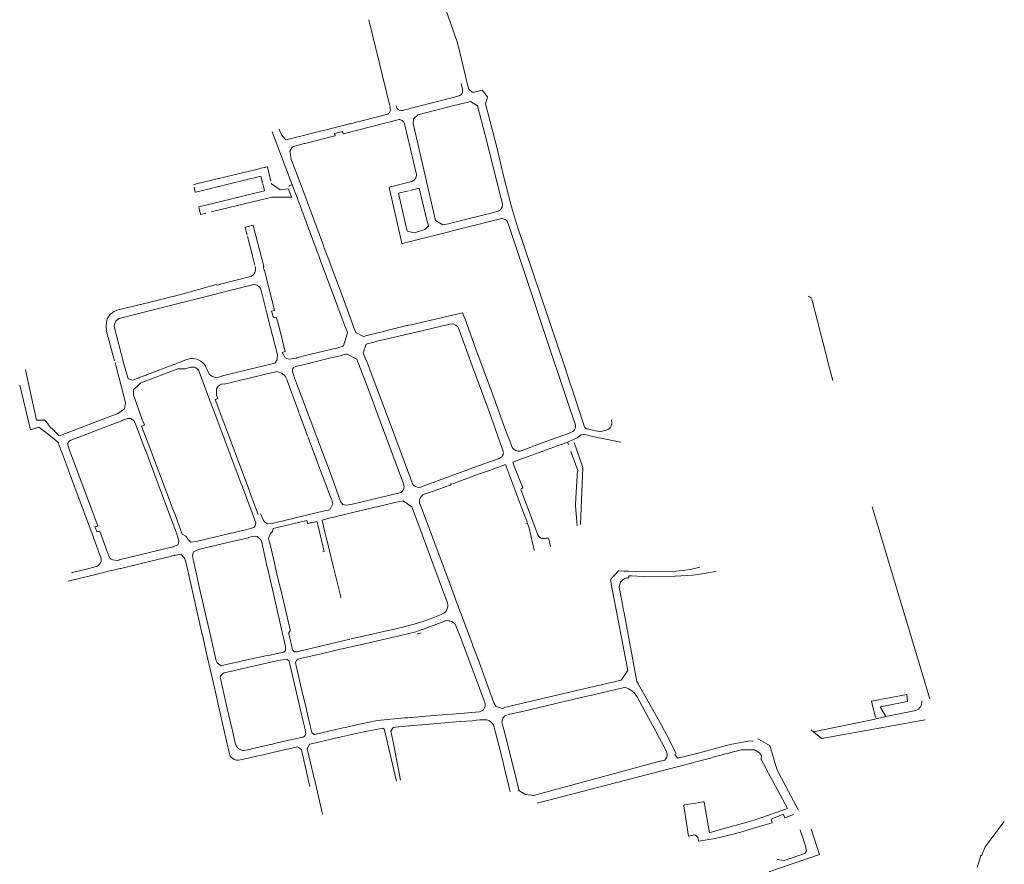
# Model space of a CAD drawing. Extents: x 97501 to 109728, y 463571 to 471596.
# Tile 5 of 25: x 103243 to 103952, y 464517 to 465125. Entities that reach past the tile are written whole.
import ezdxf

# ---------------------------------------------------------------- set-up
doc = ezdxf.new("R2010")
doc.units = 0
doc.layers.add('107 Goten', color=9, linetype='Continuous', lineweight=20, true_color=0xc0c0c0)

msp = doc.modelspace()

# ---------------------------------------------------------------- linework, layer by layer
at = {"layer": '107 Goten'}
for points in [[(103557.76, 465109.18), (103534.82, 465175.02)], [(103494.12, 465125.13), (103508.97, 465064.14)], [(103565.38, 465078.41), (103558.98, 465104.75), (103558.98, 465104.75), (103557.78, 465109.1), (103557.78, 465109.11), (103557.76, 465109.18)], [(103560.72, 465079.19), (103561.69, 465075.15), (103561.77, 465073.97), (103561.76, 465073.94), (103561.71, 465073.47), (103561.59, 465072.72), (103561.27, 465071.95), (103560.78, 465071.33), (103560.37, 465070.94), (103559.38, 465070.39), (103554.85, 465069.14), (103528.48, 465062.4), (103518.28, 465059.86), (103517.19, 465059.8), (103516.31, 465059.98), (103515.43, 465060.46), (103514.6, 465061.28), (103514.33, 465061.77), (103514.03, 465062.3), (103513.78, 465063.18)], [(103575.82, 465074.37), (103570.07, 465072.93), (103568.73, 465072.92), (103568.73, 465072.92), (103566.15, 465075.23), (103565.38, 465078.41)], [(103601.22, 464976.05), (103596.94, 464990.27), (103591.3, 465012.69), (103586.24, 465034.19), (103578.15, 465064.58), (103579.59, 465069.67), (103575.82, 465074.37)], [(103509.65, 465061.13), (103509.67, 465061.01), (103509.73, 465060.02), (103509.55, 465059.37), (103509.09, 465058.36), (103508.67, 465057.8), (103507.77, 465057.22), (103480.73, 465050.22)], [(103508.97, 465064.14), (103509.45, 465062.13), (103509.65, 465061.13)], [(103526.43, 465053.83), (103529.48, 465056.52), (103555.51, 465063.28), (103564.77, 465065.57), (103566.82, 465066.08), (103566.83, 465066.08), (103567.4, 465066.24), (103572.53, 465063.18), (103577.95, 465041.96), (103589.29, 464997.1), (103590.44, 464992.4), (103590.45, 464991.72), (103590.14, 464990.03), (103589.63, 464989.25), (103589.18, 464988.67), (103588.57, 464988.06), (103587.32, 464987.26)], [(103438.99, 465033.43), (103438.99, 465033.43), (103438.99, 465033.43), (103440.65, 465034.04), (103440.67, 465034.04), (103445.89, 465035.41), (103447.69, 465035.87), (103447.69, 465035.87), (103448.14, 465035.99), (103469.82, 465041.38), (103469.89, 465041.49), (103469.87, 465041.68), (103469.86, 465041.68), (103469.53, 465043.26), (103475.26, 465044.7), (103475.7, 465042.96), (103475.74, 465042.9), (103475.82, 465042.89), (103516.02, 465053.27), (103516.46, 465053.25), (103517.12, 465053.14), (103517.81, 465052.9), (103518.33, 465052.54), (103518.98, 465051.88)], [(103553.32, 464978.65), (103553.22, 464978.62), (103551.5, 464978.2), (103547.39, 464977.29), (103542.27, 464980.4), (103535.94, 465007.72), (103526.12, 465050.46), (103526.11, 465050.46), (103526.4, 465053.76), (103526.43, 465053.83)], [(103439.5, 465039.8), (103434.5, 465038.69), (103431.28, 465042.2), (103429.59, 465046.3)], [(103462.44, 465045.62), (103454.29, 465043.57), (103454.29, 465043.57), (103448.01, 465041.93), (103446.27, 465041.49), (103444.42, 465041.02), (103441.77, 465040.43), (103441.76, 465040.43), (103441.75, 465040.43)], [(103480.73, 465050.22), (103480.37, 465050.12), (103462.44, 465045.62)], [(103518.98, 465051.88), (103519.13, 465051.72), (103519.64, 465050.91), (103519.88, 465050.23), (103528.45, 465013.69), (103528.46, 465013.01), (103528.15, 465011.32), (103527.64, 465010.54), (103527.19, 465009.96), (103526.58, 465009.35), (103525.97, 465009.02), (103525.27, 465008.69), (103508.84, 465004.5), (103508.76, 465004.38), (103518.01, 464964.07), (103518.06, 464964), (103518.14, 464963.99), (103589.15, 464981.82), (103589.16, 464981.82)], [(103424.51, 465044.45), (103439.07, 465006.25)], [(103441.75, 465040.43), (103439.57, 465039.93), (103439.57, 465039.93), (103439.56, 465039.92)], [(103438.97, 465022.84), (103438.91, 465022.89), (103438.75, 465023.07), (103438.27, 465024.55), (103438.23, 465024.71), (103437.27, 465030.49), (103438.99, 465033.43)], [(103414.13, 465017.55), (103392.06, 465012.19), (103392.06, 465012.19), (103392.06, 465012.19)], [(103419.55, 465018.84), (103419.4, 465018.79), (103416.51, 465018.12), (103416.5, 465018.12), (103414.13, 465017.55), (103414.13, 465017.55), (103414.13, 465017.55)], [(103423.63, 465008.86), (103421.15, 465019.19), (103421.1, 465019.26), (103421.02, 465019.27), (103419.55, 465018.84)], [(103448.74, 464996.78), (103448.71, 464996.87), (103448.71, 464996.87), (103438.97, 465022.84), (103438.97, 465022.84)], [(103386.92, 465010.92), (103386.92, 465010.92), (103370.1, 465006.81), (103370.1, 465006.81)], [(103371.39, 465001.38), (103371.4, 465001.38), (103392.81, 465006.61), (103416.44, 465012.35), (103417.64, 465007.41)], [(103392.06, 465012.19), (103390.24, 465011.74), (103390.24, 465011.74), (103388.32, 465011.25), (103386.92, 465010.92), (103386.92, 465010.92)], [(103370.1, 465006.81), (103368.02, 465006.31), (103367.95, 465006.21)], [(103368.34, 465004.46), (103369.13, 465000.97), (103369.25, 465000.9), (103369.26, 465000.9), (103371.39, 465001.38), (103371.39, 465001.38)], [(103417.8, 465006.85), (103417.8, 465006.85), (103418.96, 465001.93), (103373.93, 464990.94), (103373.93, 464990.93)], [(103423.47, 464997.15), (103424.43, 464997.2), (103438.34, 464997.38), (103438.42, 464997.42), (103438.43, 464997.51), (103438.42, 464997.54), (103436.2, 465003.34)], [(103436.2, 465003.34), (103436.2, 465003.34), (103436.09, 465003.41), (103430.37, 465002.67), (103430.37, 465002.67), (103424.08, 465007.01), (103424, 465007.34)], [(103439.13, 465006.38), (103439.13, 465006.38), (103438.59, 465006.14), (103436.77, 465005.38), (103436.75, 465005.37), (103436.74, 465005.36), (103436.73, 465005.35), (103436.72, 465005.34), (103436.71, 465005.32), (103436.71, 465005.3), (103436.71, 465005.28), (103436.71, 465005.27), (103436.8, 465004.9), (103436.8, 465004.89), (103436.8, 465004.89)], [(103439.08, 465006.25), (103442.54, 464997.04), (103444.31, 464992.19), (103444.31, 464992.19), (103444.68, 464991.34), (103445.22, 464989.8), (103445.22, 464989.8), (103448.3, 464981.49)], [(103523.76, 465002.05), (103530.39, 465003.7), (103535.85, 464981.6)], [(103380.67, 464986.72), (103406.61, 464993.08), (103423.46, 464997.15), (103423.47, 464997.15)], [(103450.69, 464991.53), (103450.1, 464993.11), (103450.1, 464993.11), (103449.66, 464994.24), (103448.74, 464996.78)], [(103520.69, 464977.86), (103515.54, 465000.15), (103522.77, 465001.82)], [(103373.93, 464990.93), (103371.83, 464990.46), (103371.83, 464990.45), (103371.76, 464990.41), (103371.75, 464990.33), (103373.05, 464984.96), (103373.1, 464984.9), (103373.17, 464984.88), (103376.69, 464985.75), (103376.69, 464985.75)], [(103461.45, 464962.51), (103461.45, 464962.51), (103451.45, 464989.54), (103451.45, 464989.54), (103450.69, 464991.53)], [(103448.3, 464981.49), (103448.3, 464981.49), (103448.3, 464981.49), (103456.28, 464960.09), (103456.28, 464960.09)], [(103520.69, 464977.86), (103521.89, 464972.84), (103527.05, 464971.67), (103534.53, 464974.09), (103537.18, 464976.71), (103535.85, 464981.6)], [(103583.94, 464986.35), (103553.32, 464978.65)], [(103587.32, 464987.26), (103587.3, 464987.24), (103584.05, 464986.38), (103583.94, 464986.35)], [(103589.16, 464981.82), (103589.8, 464981.9), (103590.32, 464981.9), (103591.05, 464981.79), (103591.65, 464981.57), (103592.45, 464981.21), (103593.16, 464980.68), (103593.74, 464979.97), (103594.2, 464979.25), (103594.49, 464978.39), (103594.49, 464978.39), (103608.97, 464935.15), (103620.53, 464900.23), (103620.53, 464900.23), (103637.47, 464849.45), (103637.47, 464849.45), (103642.7, 464834.39), (103642.98, 464833.11), (103643.12, 464831.85), (103642.9, 464830.74), (103642.31, 464829.64), (103641.23, 464828.38), (103639.16, 464827.51), (103634.63, 464825.84), (103621.81, 464821.23), (103621.81, 464821.23), (103605.16, 464815.06), (103605.16, 464815.06), (103603.3, 464814.35), (103601.61, 464814.31), (103600.03, 464814.69), (103598.91, 464815.45), (103598.88, 464815.47)], [(103410.92, 464976.95), (103410.92, 464976.96), (103410.79, 464977.03), (103405.24, 464975.61), (103405.17, 464975.49), (103406.55, 464970)], [(103418.63, 464947.41), (103418.63, 464947.42), (103410.92, 464976.95)], [(103521.89, 464972.84), (103521.44, 464974.71), (103521.44, 464974.71), (103521.44, 464974.71)], [(103536.7, 464978.47), (103537.18, 464976.71)], [(103641.46, 464856.94), (103638.53, 464865.2), (103635.54, 464874.34), (103635.54, 464874.34), (103601.22, 464976.05)], [(103406.79, 464969.07), (103410.09, 464956.03)], [(103456.28, 464960.09), (103456.78, 464958.66), (103456.79, 464958.65), (103457.43, 464956.93)], [(103464.66, 464954.04), (103464.63, 464954.07), (103463.95, 464955.82), (103462.85, 464958.84), (103462.85, 464958.85), (103462.24, 464960.36), (103462.24, 464960.36), (103462.14, 464960.6), (103461.45, 464962.51), (103461.45, 464962.51)], [(103410.09, 464956.03), (103410.35, 464954.99)], [(103410.35, 464954.99), (103412.03, 464948.38)], [(103457.43, 464956.93), (103457.46, 464956.87), (103458.16, 464954.96)], [(103458.16, 464954.96), (103458.57, 464953.84), (103458.57, 464953.84), (103459.26, 464952.08)], [(103482.52, 464905.95), (103482.52, 464905.95), (103482.52, 464905.95), (103472.95, 464931.67), (103472.3, 464933.47), (103472.3, 464933.47), (103472.3, 464933.47), (103464.66, 464954.04), (103464.66, 464954.04)], [(103412.29, 464947.35), (103412.6, 464946.12), (103412.65, 464945.59), (103412.6, 464944.72), (103412.43, 464943.9), (103412.06, 464942.84), (103411.67, 464942.24)], [(103418.99, 464944.36), (103418.88, 464944.8), (103418.88, 464944.81), (103418.34, 464946.76), (103418.35, 464946.96), (103418.38, 464947.12), (103418.44, 464947.22), (103418.59, 464947.31), (103418.63, 464947.41)], [(103459.26, 464952.08), (103459.26, 464952.08), (103470.92, 464920.78)], [(103408.11, 464940.02), (103386.38, 464934.39)], [(103409.95, 464940.66), (103409.67, 464940.5), (103408.37, 464940.09), (103408.11, 464940.02)], [(103411.67, 464942.24), (103411.34, 464941.74), (103410.4, 464940.91), (103409.95, 464940.66)], [(103426.33, 464915.83), (103418.99, 464944.36)], [(103358.75, 464921.28), (103411.44, 464934.51)], [(103384.22, 464934.31), (103384.21, 464934.31), (103360.52, 464927.77)], [(103386.38, 464934.39), (103386.3, 464934.36), (103386.3, 464934.36), (103384.88, 464933.99), (103384.47, 464934.05), (103384.32, 464934.27), (103384.22, 464934.31)], [(103411.44, 464934.51), (103411.74, 464934.52), (103412.85, 464934.23), (103413.73, 464933.84)], [(103413.73, 464933.84), (103413.97, 464933.73), (103414.78, 464933.12), (103415.58, 464932.34), (103416.09, 464931.56), (103416.43, 464930.74), (103416.59, 464930.18), (103420.79, 464913.7)], [(103353.82, 464926.01), (103338.7, 464922.18), (103331.87, 464920.46)], [(103360.52, 464927.77), (103360.33, 464927.72), (103360.31, 464927.71), (103360.21, 464927.67), (103360.21, 464927.67), (103354.21, 464926.09), (103354, 464926.05), (103354, 464926.05), (103353.82, 464926.01)], [(103810.66, 464926), (103811.16, 464925.86), (103812.11, 464925.29), (103812.7, 464924.83), (103813.31, 464923.91), (103821.37, 464892.18), (103825.93, 464874.05), (103825.93, 464874.05), (103828.35, 464865.2)], [(103317.72, 464877.07), (103317.78, 464877.11), (103317.79, 464877.19), (103311.01, 464903.29), (103310.87, 464904.43), (103311.07, 464905.69), (103311.43, 464906.99), (103312, 464907.9), (103312.64, 464908.76), (103313.29, 464909.31), (103313.62, 464909.53), (103313.79, 464909.64), (103314.36, 464909.88), (103358.75, 464921.28)], [(103329.52, 464919.94), (103312.8, 464915.8), (103312.79, 464915.8)], [(103331.87, 464920.46), (103331.68, 464920.41), (103329.87, 464919.96), (103329.65, 464919.97), (103329.63, 464919.96), (103329.52, 464919.94)], [(103470.92, 464920.78), (103470.92, 464920.78), (103470.92, 464920.78), (103471.96, 464918.04)], [(103471.96, 464918.04), (103471.96, 464918.03), (103477.17, 464904), (103477.82, 464902.19), (103477.82, 464902.19), (103478.8, 464899.54), (103478.8, 464899.54), (103475.94, 464890.26), (103475.94, 464890.26), (103475.94, 464890.26)], [(103308.6, 464913.41), (103307.74, 464912.5), (103307.73, 464912.5), (103306.69, 464911.2), (103306.68, 464911.19), (103305.83, 464909.66), (103305.83, 464909.65), (103305.43, 464908.57), (103305.43, 464908.55), (103305.15, 464907.25)], [(103312.79, 464915.8), (103312.76, 464915.78), (103312.51, 464915.57), (103311.13, 464915.22), (103311.11, 464915.21), (103309.88, 464914.58), (103309.86, 464914.56), (103308.76, 464913.57), (103308.76, 464913.56), (103308.6, 464913.41)], [(103420.79, 464913.7), (103421.56, 464910.66)], [(103421.56, 464910.66), (103428.15, 464884.78), (103428.26, 464884.7), (103428.27, 464884.7)], [(103431.81, 464885.52), (103431.81, 464885.52), (103433.9, 464886.18), (103433.96, 464886.3), (103428.31, 464908.12), (103428.3, 464908.13), (103427.44, 464910.84), (103427.33, 464910.91), (103425.42, 464910.51), (103424.07, 464915.09), (103426.26, 464915.7), (103426.33, 464915.83), (103426.33, 464915.83)], [(103561.64, 464914.03), (103524.64, 464905.43)], [(103598.88, 464815.47), (103598.22, 464816), (103597.52, 464816.9), (103595.97, 464820.96), (103591.54, 464832.72), (103583.18, 464855.59), (103583.18, 464855.59), (103571.27, 464887.74), (103563.49, 464909.39), (103563.49, 464909.4), (103561.77, 464913.97), (103561.65, 464914.03), (103561.64, 464914.03)], [(103305.15, 464907.25), (103305.12, 464907.11), (103305.12, 464907.1), (103304.9, 464905.11), (103304.9, 464905.09), (103304.94, 464903.74), (103304.94, 464903.72), (103305.2, 464902.08), (103305.24, 464901.77), (103305.09, 464901.64), (103305.06, 464901.55)], [(103490.26, 464897.01), (103484.76, 464899.91), (103484.76, 464899.91), (103483.26, 464903.93), (103482.52, 464905.95)], [(103492.23, 464891.29), (103492.24, 464891.29), (103492.24, 464891.29), (103493.76, 464891.93), (103493.76, 464891.93), (103496.97, 464892.68), (103496.97, 464892.68), (103498.81, 464893.14), (103498.81, 464893.14), (103500.25, 464893.5), (103532.43, 464901.06), (103532.43, 464901.06), (103551.24, 464905.66), (103553.43, 464906.1), (103555.43, 464905.81), (103556.93, 464905.11), (103558.11, 464904.22), (103559.25, 464901.75), (103568.66, 464875.84), (103568.66, 464875.84), (103580.79, 464842.91), (103590.34, 464816.18), (103590.75, 464814.94), (103591.06, 464813.79), (103591.15, 464813.25), (103591.08, 464812.8), (103590.86, 464811.92), (103590.48, 464811.11), (103589.94, 464810.26)], [(103521.58, 464904.74), (103509.13, 464901.66)], [(103524.64, 464905.43), (103522.95, 464905.04), (103522.24, 464904.9), (103522.23, 464904.9), (103521.58, 464904.74)], [(103305.06, 464901.55), (103305.06, 464901.54), (103311.1, 464879.44)], [(103503.7, 464900.33), (103498.76, 464899.15), (103498.76, 464899.15), (103495.58, 464898.34), (103490.27, 464897.02), (103490.27, 464897.02), (103490.26, 464897.01)], [(103509.13, 464901.66), (103503.7, 464900.33)], [(103475.94, 464890.26), (103475.33, 464889.87), (103475.32, 464889.87), (103475.13, 464889.73), (103474.91, 464889.64), (103471.87, 464888.84), (103449.52, 464883.49), (103449.52, 464883.49), (103442.19, 464881.48), (103442.12, 464881.36), (103442.12, 464881.36)], [(103492.52, 464879.69), (103492.46, 464879.75), (103492.39, 464879.75), (103492.25, 464879.7), (103491.66, 464881.26), (103491.62, 464881.45), (103491.61, 464881.47), (103490.19, 464885.27), (103490.19, 464885.27), (103492.23, 464891.29)], [(103422.43, 464876.66), (103426.54, 464877.72), (103428.13, 464880), (103428.34, 464884.42)], [(103442.12, 464881.36), (103436.67, 464880.55), (103433.89, 464881.64), (103431.81, 464885.52)], [(103443.46, 464875.86), (103443.46, 464875.85), (103443.58, 464875.78), (103449.77, 464877.19), (103449.77, 464877.19), (103465.83, 464881.23), (103473.47, 464883.1), (103474.88, 464883.45), (103476.72, 464883.85), (103476.72, 464883.85), (103477.95, 464884.15)], [(103477.95, 464884.15), (103478.67, 464884.32), (103485.48, 464880.7), (103485.48, 464880.7), (103486.06, 464879.15), (103486.06, 464879.15), (103486.74, 464877.39), (103487.65, 464874.94), (103487.65, 464874.94), (103493.16, 464860.71), (103502.62, 464835.18), (103502.62, 464835.18), (103514.66, 464802.92), (103514.66, 464802.92), (103519.18, 464790.8), (103519.5, 464789.62), (103519.55, 464788.79), (103519.43, 464787.41), (103518.77, 464785.99), (103518.2, 464785.2), (103517.66, 464784.78), (103516.73, 464784.45), (103516.73, 464784.45), (103515.65, 464784.06), (103515.63, 464784.05)], [(103311.47, 464878.08), (103311.95, 464876.24)], [(103311.95, 464876.24), (103318.92, 464849.14), (103318.3, 464844.81), (103313.48, 464841.35)], [(103317.79, 464877.19), (103320.83, 464866.55), (103324.12, 464865.52), (103328.61, 464867.16)], [(103354.45, 464877.09), (103334, 464869.27), (103333.76, 464869.18)], [(103354.45, 464877.09), (103360.03, 464879.09)], [(103377.9, 464872.19), (103377.96, 464872.24), (103377.96, 464872.32), (103377.14, 464874.43), (103377.14, 464874.44), (103376.53, 464875.8), (103376.52, 464875.83), (103375.63, 464876.95), (103375.62, 464876.96), (103374.57, 464878), (103374.56, 464878), (103373.08, 464879.13), (103373.07, 464879.14), (103371.8, 464879.86), (103371.79, 464879.87), (103370.22, 464880.51), (103370.2, 464880.52), (103368.84, 464880.89), (103368.83, 464880.89), (103367.2, 464881.2), (103367.16, 464881.2), (103365.99, 464881.04), (103365.98, 464881.04), (103364.01, 464880.69), (103363.99, 464880.68), (103362.83, 464880.25), (103362.83, 464880.25), (103360.09, 464879.22), (103360.03, 464879.09), (103360.03, 464879.09)], [(103362.06, 464873.61), (103362.11, 464873.56), (103362.19, 464873.56), (103363.57, 464874.08), (103364.71, 464874.49), (103365.7, 464874.73), (103366.77, 464874.92), (103367.76, 464874.92), (103368.7, 464874.73), (103369.47, 464874.46), (103370.47, 464873.69), (103371.4, 464872.67)], [(103422.55, 464876.59), (103422.55, 464876.59), (103422.43, 464876.66), (103388.69, 464868.48), (103388.62, 464868.35), (103388.62, 464868.35)], [(103440.57, 464867.29), (103439.25, 464871.22), (103439.25, 464873.41), (103440.04, 464874.7), (103441.63, 464875.39), (103443.46, 464875.86)], [(103506.23, 464843.15), (103493.81, 464876.31), (103493.81, 464876.31), (103492.52, 464879.69), (103492.52, 464879.69)], [(103260.42, 464836.67), (103254.84, 464836.67), (103246.83, 464872.81)], [(103333.76, 464869.18), (103333.76, 464869.18), (103328.67, 464867.28), (103328.62, 464867.23), (103328.61, 464867.16)], [(103330.06, 464863.57), (103330.06, 464863.57), (103356.67, 464873.54)], [(103356.67, 464873.54), (103362.06, 464873.61)], [(103371.4, 464872.67), (103379.28, 464852.2)], [(103377.9, 464872.19), (103379.36, 464869.54), (103381.54, 464868.16), (103383.72, 464867.36), (103385.81, 464867.66), (103388.69, 464868.48)], [(103389.96, 464862.76), (103390, 464862.7), (103390.08, 464862.69), (103406.14, 464866.54), (103418.84, 464869.57), (103418.84, 464869.57), (103423.86, 464870.87), (103423.94, 464870.99), (103423.93, 464870.99)], [(103423.86, 464870.87), (103427.88, 464871.79), (103431.62, 464870.6), (103434.03, 464868.32), (103435.34, 464865.36)], [(103242.71, 464861.96), (103250.47, 464829.7), (103256.53, 464831.64), (103260.42, 464828.73), (103270.85, 464820.24)], [(103331.67, 464835.3), (103324.76, 464854.74), (103324.76, 464858.86), (103327.44, 464860.92), (103330.06, 464863.57)], [(103389.96, 464862.76), (103387.95, 464862.49), (103385.77, 464861.1), (103384.48, 464859.11), (103384.57, 464854.32)], [(103435.34, 464865.36), (103435.28, 464865.31), (103435.28, 464865.23), (103442.8, 464844.99)], [(103472.35, 464782.07), (103472.35, 464782.07), (103472.41, 464782.2), (103467.72, 464795.09), (103467.72, 464795.09), (103440.97, 464866.45), (103440.7, 464867.23), (103440.65, 464867.29), (103440.57, 464867.29)], [(103385.33, 464852.25), (103385.33, 464852.25), (103385.39, 464852.38), (103384.7, 464854.26), (103384.64, 464854.32), (103384.57, 464854.32)], [(103641.46, 464856.94), (103648.9, 464833.97)], [(103379.28, 464852.2), (103379.28, 464852.2), (103379.23, 464852.07), (103384.38, 464838.35)], [(103407.71, 464786.84), (103398.08, 464812.58), (103383.61, 464851.59), (103385.33, 464852.25)], [(103313.48, 464841.35), (103278.84, 464828.17)], [(103442.8, 464844.99), (103443.01, 464844.42), (103444.11, 464841.46)], [(103444.3, 464840.94), (103450.09, 464825.35)], [(103509.81, 464833.43), (103509.78, 464833.52), (103509.77, 464833.53), (103509.72, 464833.64), (103506.4, 464842.49), (103506.26, 464843.06), (103506.26, 464843.07), (103506.23, 464843.15)], [(103268.11, 464828.54), (103268.04, 464828.6), (103268.04, 464828.61), (103264.65, 464831.7), (103264.14, 464832.39), (103264.13, 464832.4), (103263.42, 464833.33), (103261.7, 464835.58), (103261.69, 464835.58), (103260.23, 464836.84), (103260.23, 464836.84), (103260.14, 464836.89)], [(103277.33, 464819.11), (103277.33, 464819.39), (103277.42, 464820.04), (103277.59, 464820.51), (103277.79, 464820.85), (103278.14, 464821.27), (103278.53, 464821.59), (103279.5, 464822.25), (103280.34, 464822.58), (103288.02, 464825.45), (103288.02, 464825.45), (103307.26, 464832.71), (103307.26, 464832.71), (103315.8, 464835.95), (103315.86, 464836), (103315.86, 464836.08)], [(103315.86, 464836.08), (103320.48, 464837.81), (103322.57, 464837.91), (103324.95, 464836.42), (103326.45, 464833.27)], [(103326.45, 464833.27), (103331.88, 464818.69)], [(103352.52, 464774.08), (103336.33, 464816.68), (103336.33, 464816.68), (103330.39, 464832.22), (103332.53, 464832.99), (103332.54, 464832.99)], [(103332.54, 464832.99), (103332.59, 464833.04), (103332.59, 464833.12), (103331.8, 464835.25), (103331.67, 464835.3), (103331.67, 464835.3)], [(103384.38, 464838.35), (103386.37, 464833.05)], [(103386.37, 464833.05), (103401.24, 464793.44), (103401.24, 464793.44), (103401.49, 464792.78)], [(103525.03, 464792.81), (103524.42, 464794.23), (103509.81, 464833.43)], [(103660.96, 464828.52), (103660.68, 464828.58), (103660.67, 464828.59), (103657.29, 464829.06), (103651.68, 464830.3), (103651.68, 464830.3), (103650.8, 464830.49), (103650.22, 464830.89), (103649.8, 464831.39), (103649.4, 464832.4), (103648.9, 464833.97)], [(103660.96, 464828.52), (103664.43, 464829.18), (103666.41, 464829.97), (103668, 464831.17), (103668.79, 464832.55), (103669.29, 464834.44), (103669.04, 464837.01)], [(103272.67, 464825.93), (103271.02, 464825.71), (103268.11, 464828.54)], [(103278.84, 464828.17), (103278.75, 464828.13), (103272.67, 464825.93), (103272.61, 464825.88), (103272.57, 464825.8)], [(103637.41, 464820.86), (103644.17, 464823.96), (103647.25, 464826.14), (103649.83, 464826.24), (103655.38, 464824.95), (103675.82, 464820.79)], [(103270.3, 464820.82), (103270.26, 464820.73), (103270.26, 464820.65), (103270.89, 464819.05)], [(103270.89, 464819.05), (103272.22, 464815.72)], [(103306.78, 464739.47), (103303.78, 464747.34), (103300.33, 464756.67), (103300.28, 464756.73), (103300.2, 464756.73), (103298.61, 464756.11), (103298.57, 464756.1), (103298.51, 464756.1), (103298.46, 464756.11), (103298.41, 464756.13), (103298.37, 464756.16), (103298.33, 464756.19), (103298.29, 464756.24), (103298.27, 464756.28), (103298.25, 464756.34), (103297.08, 464759.39), (103297.07, 464759.46), (103297.08, 464759.54), (103297.1, 464759.62), (103297.13, 464759.69), (103297.17, 464759.76), (103297.22, 464759.82), (103297.28, 464759.86), (103298.84, 464760.43), (103298.89, 464760.48), (103298.9, 464760.56), (103290.63, 464782.92), (103290.63, 464782.92), (103278.68, 464814.95), (103277.64, 464817.82), (103277.33, 464818.97), (103277.33, 464819.11)], [(103331.88, 464818.69), (103333.12, 464815.39), (103333.12, 464815.39), (103333.45, 464814.49)], [(103450.28, 464824.85), (103452.23, 464819.57), (103452.23, 464819.57), (103456.23, 464808.84), (103457.04, 464806.66), (103457.04, 464806.66), (103457.04, 464806.66)], [(103604.36, 464808.77), (103606.25, 464809.46), (103606.25, 464809.46), (103632.82, 464819.16)], [(103632.82, 464819.16), (103632.9, 464819.2), (103632.9, 464819.2), (103637.41, 464820.86), (103638.16, 464818.85)], [(103642.21, 464820.5), (103648.26, 464802.44), (103646.6, 464761.46)], [(103272.22, 464815.72), (103273.31, 464812.96), (103273.32, 464812.96), (103277.57, 464801.38)], [(103333.45, 464814.49), (103347.09, 464778.22)], [(103639.68, 464814.37), (103640.01, 464813.43)], [(103640.01, 464813.43), (103644.64, 464800.51), (103644.32, 464798.29)], [(103457.04, 464806.66), (103458.66, 464802.31)], [(103589.94, 464810.26), (103589.93, 464810.25), (103589.34, 464809.71), (103587.98, 464808.94), (103573.72, 464803.89), (103573.72, 464803.88), (103533.45, 464789.16), (103531.55, 464788.5), (103530.54, 464788.23), (103530.34, 464788.21), (103530.34, 464788.21), (103530.33, 464788.21)], [(103586.06, 464802.23), (103591.39, 464804.12)], [(103591.39, 464804.12), (103591.39, 464804.12), (103591.39, 464804.12), (103592.7, 464804.63), (103593.72, 464802.16)], [(103598.96, 464803.53), (103598.96, 464803.53), (103598.03, 464806.47), (103598.6, 464806.67), (103598.6, 464806.67), (103604.23, 464808.72)], [(103277.57, 464801.38), (103277.94, 464800.4)], [(103277.94, 464800.4), (103281.73, 464790.09), (103281.73, 464790.09), (103294.92, 464754.76), (103300.47, 464739.45), (103301.07, 464737.73), (103301.34, 464736.6), (103301.45, 464735.87), (103301.4, 464735.08), (103301.06, 464734.32), (103300.72, 464733.63), (103300.19, 464732.9), (103299.73, 464732.33), (103299.18, 464731.84), (103298.57, 464731.45), (103297.89, 464731.17), (103289.76, 464729.16), (103289.76, 464729.16), (103280.62, 464726.84), (103280.32, 464726.77)], [(103458.66, 464802.31), (103459.33, 464800.5), (103463.14, 464790.28), (103463.14, 464790.27), (103464.83, 464785.83), (103465.61, 464783.79)], [(103566.33, 464795.21), (103572.89, 464797.64), (103574.52, 464798.2)], [(103574.52, 464798.2), (103581.74, 464800.71)], [(103581.74, 464800.71), (103582.97, 464801.14), (103582.97, 464801.14), (103586.06, 464802.23)], [(103593.72, 464802.16), (103605.92, 464769.4)], [(103605.22, 464787.95), (103598.96, 464803.53)], [(103644.32, 464798.29), (103644.18, 464796.6), (103644.18, 464796.6), (103643.42, 464780.45), (103643, 464775.38), (103643, 464775.36), (103643.01, 464775.25)], [(103401.49, 464792.78), (103403.1, 464788.52)], [(103530.33, 464788.21), (103529.12, 464788.33), (103527.87, 464788.83), (103526.72, 464789.57), (103526.22, 464790.08), (103525.49, 464791.37), (103525.06, 464792.73), (103525.06, 464792.74), (103525.03, 464792.81)], [(103536.34, 464784.06), (103552.76, 464789.88)], [(103552.76, 464789.88), (103552.77, 464789.88), (103552.83, 464789.93), (103552.91, 464790.09), (103553.06, 464790.25), (103553.22, 464790.35), (103553.59, 464790.5), (103555.13, 464791.07)], [(103555.13, 464791.07), (103560.2, 464792.94)], [(103560.2, 464792.94), (103566.33, 464795.21)], [(103403.1, 464788.52), (103409.37, 464771.87), (103409.37, 464771.87), (103409.88, 464770.55)], [(103409.04, 464783.27), (103407.71, 464786.84)], [(103414.5, 464768.61), (103414.5, 464768.61), (103409.48, 464782.09), (103409.48, 464782.09), (103409.04, 464783.27)], [(103465.61, 464783.79), (103465.61, 464783.79), (103465.61, 464783.78), (103467.06, 464780.19), (103467.19, 464780.13), (103467.19, 464780.14)], [(103515.63, 464784.05), (103509.29, 464782.55), (103483.33, 464776.43), (103481.1, 464775.94), (103481.04, 464775.89), (103481.03, 464775.82)], [(103531.34, 464775.49), (103531.3, 464775.61), (103531.25, 464775.66), (103531.18, 464775.7), (103530.96, 464776.12), (103530.78, 464776.78), (103530.69, 464777.54), (103530.65, 464778), (103530.71, 464779.17), (103531.42, 464780.89), (103532.09, 464781.96), (103532.98, 464782.83), (103534.13, 464783.45), (103535.37, 464783.86), (103536.04, 464784.02), (103536.22, 464784.02), (103536.25, 464784.03), (103536.34, 464784.06)], [(103604.99, 464783.52), (103604.74, 464784.17), (103604.74, 464784.18), (103603.82, 464786.33), (103603.71, 464786.81), (103603.85, 464787.15), (103604.31, 464787.48), (103605.16, 464787.82), (103605.21, 464787.87), (103605.22, 464787.95)], [(103621.9, 464751.58), (103621.25, 464751.45), (103620.34, 464751.31), (103618.89, 464751.44), (103617.9, 464751.83), (103616.88, 464752.65), (103615.92, 464754.11), (103612.42, 464763.65), (103612.42, 464763.65), (103604.99, 464783.52)], [(103347.09, 464778.22), (103352.58, 464763.62)], [(103467.19, 464780.14), (103468.3, 464776.34), (103466.14, 464772.1), (103462.31, 464771.24)], [(103472.35, 464782.07), (103473.72, 464778.11), (103475.52, 464775.94), (103477.86, 464775.31), (103481.1, 464775.94)], [(103482.55, 464770.1), (103482.55, 464770.1), (103482.67, 464770.03), (103516.02, 464778.02)], [(103516.02, 464778.02), (103517.61, 464778.4), (103518.8, 464778.55), (103518.8, 464778.55), (103518.82, 464778.55)], [(103518.82, 464778.55), (103525.08, 464774.3), (103525.08, 464774.3), (103526.12, 464771.68), (103531.03, 464758.86), (103536.94, 464742.62), (103540.31, 464733.35), (103540.31, 464733.35), (103547.59, 464713.82), (103550.57, 464705.72), (103550.93, 464704.64), (103551.08, 464703.98), (103551.17, 464703.15), (103551.16, 464702.42), (103550.9, 464701.41), (103550.49, 464700.35), (103550.06, 464699.44), (103549.66, 464698.81), (103548.85, 464698.05), (103548.15, 464697.5), (103547.35, 464697.16), (103546.3, 464696.73)], [(103354.16, 464769.8), (103354.12, 464769.89), (103354.1, 464769.93), (103354.06, 464769.97), (103354.03, 464770), (103354.01, 464770.04), (103352.58, 464773.83), (103352.57, 464773.86), (103352.56, 464773.9), (103352.56, 464773.94), (103352.56, 464773.98), (103352.52, 464774.08)], [(103359.75, 464754.61), (103354.16, 464769.8)], [(103409.88, 464770.55), (103411.13, 464767.3), (103411.18, 464767.24), (103411.26, 464767.24)], [(103424.89, 464762.32), (103421.21, 464761.93), (103419.32, 464763.19), (103417.97, 464764.73), (103416.17, 464769.23)], [(103462.31, 464771.24), (103462.19, 464771.31), (103426.49, 464762.71), (103426.48, 464762.71), (103425.33, 464762.4), (103424.89, 464762.32)], [(103463.63, 464765.45), (103482.67, 464770.03)], [(103556.63, 464707.69), (103551.71, 464720.84), (103551.23, 464722.14), (103531.34, 464775.49)], [(103605.92, 464769.4), (103607.92, 464764.03), (103608.5, 464762.31)], [(103643.01, 464775.25), (103644.23, 464760.41)], [(103898.3, 464635.88), (103856.86, 464774.19)], [(103352.58, 464763.62), (103353.98, 464759.89), (103354.93, 464757.27), (103354.93, 464757.27), (103354.93, 464757.27)], [(103406.27, 464757.81), (103411.29, 464759.28), (103412.28, 464760.63), (103412.73, 464762.61), (103412.19, 464764.5), (103411.13, 464767.3)], [(103425.23, 464758.5), (103449.54, 464764.36), (103450, 464762.24), (103450, 464762.24)], [(103450, 464762.24), (103450.05, 464762.18), (103450.12, 464762.16), (103451.86, 464762.59), (103453.03, 464762.79), (103453.04, 464762.79), (103456.73, 464763.68), (103457.94, 464759.42), (103461.91, 464741.97), (103461.01, 464741.77)], [(103465.87, 464742.51), (103461.61, 464759.93), (103460.48, 464764.59), (103463.12, 464765.22), (103463.14, 464765.23), (103463.63, 464765.45), (103463.69, 464765.56), (103463.69, 464765.57)], [(103607.36, 464761.95), (103608.63, 464762.24), (103608.63, 464762.24)], [(103608.5, 464762.31), (103609.64, 464758.95), (103613.39, 464743.02), (103613.51, 464742.95), (103613.51, 464742.95)], [(103354.93, 464757.27), (103356.37, 464753.28), (103356.42, 464753.23), (103356.49, 464753.22)], [(103359.75, 464754.61), (103362.43, 464753.16), (103364.12, 464750.62), (103365.95, 464748.79), (103370.09, 464749.2)], [(103406.27, 464757.81), (103406.27, 464757.81), (103370.73, 464749.49), (103370.73, 464749.49), (103370.16, 464749.32), (103370.09, 464749.21), (103370.09, 464749.2)], [(103422.72, 464748.56), (103422.02, 464751.37), (103422.65, 464753.36), (103423.28, 464754.89), (103424.72, 464756.42), (103425.23, 464758.5)], [(103356.49, 464753.22), (103357.25, 464749.27), (103356.54, 464746.88), (103353.17, 464745.36)], [(103371.42, 464743.48), (103371.47, 464743.42), (103371.55, 464743.41), (103372.28, 464743.62), (103395.78, 464749.33), (103407.51, 464751.99), (103407.58, 464752.11), (103407.58, 464752.11)], [(103407.58, 464752.11), (103411.23, 464753.07), (103413.66, 464752.8), (103415.73, 464751.09), (103416.81, 464749.65), (103419.97, 464735.25)], [(103437.53, 464685.34), (103437.56, 464685.59), (103437.56, 464685.63), (103432.14, 464708.34), (103427.99, 464725.89), (103425.78, 464735.69), (103425.78, 464735.69), (103422.95, 464748.04), (103422.95, 464748.04), (103422.84, 464748.49), (103422.72, 464748.56), (103422.72, 464748.56)], [(103624.99, 464745.57), (103625.06, 464745.69), (103623.84, 464751.02), (103623.84, 464751.03), (103623.69, 464751.47), (103623.64, 464751.53), (103623.28, 464751.72), (103623.23, 464751.73), (103622.53, 464751.7), (103622.52, 464751.7), (103621.9, 464751.58)], [(103351.57, 464745.01), (103350.15, 464744.61), (103314.33, 464735.94), (103314.03, 464735.91)], [(103353.17, 464745.36), (103353.13, 464745.42), (103353.05, 464745.43), (103351.57, 464745.01)], [(103354.25, 464739.25), (103358.85, 464740.1), (103361.49, 464737.24), (103362.61, 464733.54)], [(103367.97, 464734.8), (103367.2, 464739.24), (103367.82, 464741.75), (103371.42, 464743.48)], [(103468.79, 464730.55), (103465.87, 464742.51)], [(103314.03, 464735.91), (103313.77, 464735.88), (103313.76, 464735.88), (103312.84, 464735.66), (103311.15, 464735.73), (103309.69, 464736.02), (103308.69, 464736.43), (103308.11, 464736.9), (103307.51, 464737.58), (103307.18, 464738.42), (103306.78, 464739.47)], [(103308.69, 464728.28), (103310.25, 464728.68), (103314.86, 464729.75), (103315.46, 464729.87), (103315.47, 464729.87), (103352.06, 464738.71), (103352.08, 464738.72), (103352.42, 464738.89), (103354.25, 464739.25), (103354.26, 464739.25), (103354.55, 464739.32), (103354.61, 464739.37), (103354.62, 464739.44)], [(103362.61, 464733.54), (103371.99, 464691.88)], [(103391.14, 464660.51), (103387.72, 464659.76), (103384.94, 464661.82), (103384.6, 464662.24), (103384.3, 464663.28), (103380.21, 464681.49), (103380.21, 464681.49), (103372.75, 464713.35), (103368.14, 464734.43), (103368.09, 464734.72), (103368.04, 464734.79), (103367.97, 464734.8)], [(103419.97, 464735.25), (103420.84, 464731.55), (103420.86, 464731.45), (103420.86, 464731.44), (103421.06, 464730.68), (103421.37, 464729.35), (103421.37, 464729.35)], [(103277.65, 464720.62), (103277.7, 464720.6), (103297.53, 464725.41), (103297.53, 464725.41), (103308.69, 464728.28)], [(103421.37, 464729.35), (103432.08, 464682.84)], [(103470.47, 464723.7), (103468.79, 464730.55)], [(103674.4, 464728), (103673.97, 464728.01), (103673.97, 464728.01), (103668.61, 464722.11)], [(103677.88, 464727.9), (103674.4, 464728)], [(103681.15, 464727.81), (103677.88, 464727.9)], [(103687.35, 464727.64), (103681.15, 464727.81)], [(103681.56, 464723.17), (103681.56, 464723.18), (103681.55, 464724.57), (103683.49, 464724.45), (103683.49, 464724.45), (103691.76, 464723.91), (103691.77, 464723.91), (103714.95, 464724.28), (103714.95, 464724.28), (103727.26, 464724.96), (103727.27, 464724.96), (103731.17, 464725.47), (103731.17, 464725.47), (103740.11, 464727.01), (103740.12, 464727.01), (103744.38, 464727.83), (103744.39, 464727.83)], [(103687.35, 464727.64), (103715.68, 464727.87), (103725.9, 464729.06), (103732.55, 464730.74)], [(103473.77, 464710.23), (103470.47, 464723.7)], [(103668.61, 464722.11), (103668.61, 464722.1), (103668.6, 464720.86), (103668.6, 464720.86), (103668.73, 464718.86), (103668.73, 464718.85), (103680.6, 464657.46)], [(103677.12, 464702.72), (103675, 464713.83), (103674.6, 464716.24), (103674.71, 464717.62), (103675.53, 464719.84), (103677.25, 464721.68), (103678.41, 464722.4), (103680.14, 464722.95), (103681.16, 464723.09), (103681.43, 464723.08), (103681.45, 464723.08), (103681.53, 464723.1), (103681.56, 464723.17)], [(103474.13, 464708.72), (103473.77, 464710.23)], [(103556.54, 464707.71), (103557.11, 464706.24)], [(103561.43, 464694.87), (103557.16, 464706.29)], [(103677.05, 464702.71), (103677.47, 464700.5)], [(103678.05, 464697.86), (103677.51, 464700.68)], [(103688.34, 464646.5), (103687.25, 464648.45), (103678.05, 464697.86)], [(103371.99, 464691.88), (103374.24, 464682.26)], [(103444.27, 464664.76), (103444.28, 464664.76), (103446.96, 464665.31), (103446.96, 464665.31), (103458.91, 464668.15), (103473.79, 464671.64), (103488.05, 464674.9), (103488.05, 464674.9), (103516.13, 464681.38), (103516.13, 464681.38), (103528, 464684.21), (103528.01, 464684.21), (103530.34, 464685.04), (103534.81, 464686.51), (103534.81, 464686.51), (103546.21, 464690.88), (103546.21, 464690.88), (103548.15, 464691.63)], [(103546.3, 464696.73), (103545.04, 464696.22), (103537.79, 464693.4), (103537.79, 464693.4), (103533.12, 464691.56), (103529.35, 464690.41), (103526.93, 464689.69), (103512.6, 464686.07), (103508.34, 464685.19)], [(103548.15, 464691.63), (103549.08, 464691.99), (103549.95, 464692.13), (103550.75, 464692.25), (103551.48, 464692.2), (103552.41, 464692.09), (103553.05, 464691.9), (103553.96, 464691.55), (103554.91, 464690.99), (103555.72, 464690.36), (103556.31, 464689.8), (103556.71, 464689.13), (103557.69, 464686.92), (103560.92, 464678.32), (103577.11, 464635.18), (103577.79, 464633.34), (103577.91, 464632.46), (103577.97, 464631.24), (103577.73, 464629.8), (103577.29, 464628.86), (103577.27, 464628.84)], [(103561.45, 464694.85), (103561.88, 464693.52)], [(103569.03, 464674.56), (103565.98, 464682.69), (103561.88, 464693.65)], [(103436.76, 464681.78), (103436.47, 464683.01), (103436.45, 464683.2), (103436.56, 464683.57), (103437.25, 464684.61), (103437.43, 464684.83), (103437.45, 464684.87), (103437.49, 464685.1), (103437.49, 464685.1), (103437.53, 464685.34)], [(103508.34, 464685.19), (103508.02, 464685.13), (103508.02, 464685.13), (103481.38, 464679.06)], [(103531.95, 464683.4), (103531.84, 464683.45), (103529.33, 464682.66), (103529.27, 464682.65), (103529.21, 464682.6), (103529.2, 464682.53)], [(103374.24, 464682.26), (103374.3, 464682.01), (103374.3, 464682), (103374.59, 464680.82), (103377.27, 464668.62), (103377.27, 464668.61), (103383.23, 464642.8), (103386.95, 464626.43), (103387.55, 464623.78), (103387.65, 464623.33)], [(103432.08, 464682.84), (103432.37, 464681.59), (103432.37, 464681.59), (103432.52, 464680.94)], [(103432.52, 464680.94), (103432.96, 464679.04)], [(103432.96, 464679.04), (103433.72, 464675.81), (103434.14, 464673.61), (103434.29, 464672.56), (103434.25, 464672.23)], [(103437.19, 464679.92), (103436.76, 464681.78)], [(103438.62, 464673.82), (103438.45, 464674.52), (103437.19, 464679.92)], [(103480.54, 464678.86), (103474.56, 464677.5), (103474.56, 464677.5), (103452.33, 464672.13), (103443.21, 464670.02), (103443.06, 464669.99)], [(103421.88, 464667.19), (103433.07, 464669.61), (103434.15, 464670.56), (103434.28, 464672.28)], [(103443.06, 464669.99), (103442.34, 464669.84), (103441.66, 464669.72), (103440.65, 464669.87), (103440.05, 464670.33), (103439.51, 464670.87), (103439.06, 464671.97), (103438.62, 464673.82)], [(103569.68, 464672.85), (103569.61, 464673.02), (103569.58, 464673.06), (103569.39, 464673.22), (103569.11, 464673.73), (103569.02, 464674.3), (103569.06, 464674.39), (103569.07, 464674.47), (103569.03, 464674.56)], [(103591.95, 464629.54), (103590.42, 464629), (103587.8, 464629.54), (103585.61, 464630.53), (103584.24, 464633.12), (103572.6, 464665.04), (103572.6, 464665.04), (103569.68, 464672.85)], [(103390.03, 464654.63), (103428.79, 464663.48)], [(103399.45, 464662.36), (103391.14, 464660.51)], [(103401.37, 464662.79), (103399.45, 464662.36)], [(103406.41, 464663.91), (103401.37, 464662.79)], [(103406.41, 464663.91), (103421.99, 464667.25)], [(103428.8, 464663.48), (103435.24, 464664.37), (103436.76, 464662.98)], [(103436.76, 464662.98), (103436.77, 464662.96), (103438.06, 464657.54), (103438.25, 464656.71)], [(103441.47, 464662.02), (103441.78, 464662.92), (103442.03, 464663.49), (103442.63, 464664.05), (103443.3, 464664.48), (103444.27, 464664.76)], [(103438.25, 464656.71), (103446.86, 464619.52)], [(103444.06, 464650.28), (103441.82, 464659.75), (103441.46, 464661.99), (103441.47, 464662.02)], [(103680.6, 464657.46), (103680.81, 464656.38), (103680.82, 464656.36), (103676.28, 464649.49), (103676.26, 464649.49), (103675.86, 464649.39)], [(103398.87, 464601.67), (103398.65, 464601.93), (103398.05, 464603.48), (103397.72, 464605.17), (103397.71, 464605.17), (103395.94, 464612.89), (103395.94, 464612.89), (103392.22, 464628.83), (103387.27, 464650.63), (103387.15, 464651.42), (103387.23, 464651.74), (103387.44, 464652.18), (103388.65, 464653.7), (103389.2, 464654.18), (103389.2, 464654.18), (103389.38, 464654.34), (103389.67, 464654.51), (103390.03, 464654.63), (103390.5, 464654.74)], [(103444.37, 464648.99), (103444.06, 464650.28)], [(103446.76, 464638.88), (103444.37, 464648.99)], [(103675.86, 464649.39), (103658.52, 464645.32)], [(103653.05, 464644.03), (103591.8, 464629.62)], [(103594.59, 464624.5), (103605.84, 464627.02), (103605.84, 464627.02), (103634.92, 464633.91), (103675.16, 464643.38), (103677.28, 464643.8)], [(103658.52, 464645.32), (103653.05, 464644.03)], [(103677.28, 464643.8), (103678.29, 464644), (103679.91, 464643.78), (103681.53, 464643.12), (103683.72, 464641.76), (103685.78, 464639.8), (103687.66, 464636.77), (103705.06, 464604.89), (103708.35, 464598.36), (103709.12, 464596.11), (103709.19, 464595.53), (103709.2, 464594.91), (103708.97, 464594.24), (103708.74, 464593.82), (103708.74, 464593.82), (103708.11, 464592.62), (103707.35, 464591.77), (103704.62, 464591)], [(103705.84, 464615.67), (103688.35, 464646.11)], [(103447.18, 464637.06), (103447.09, 464637.48), (103447.09, 464637.48), (103446.76, 464638.88)], [(103449.19, 464628.26), (103447.18, 464637.06)], [(103859.25, 464622.52), (103856.35, 464634.24), (103881.73, 464638.9), (103882.25, 464633.98), (103862.57, 464630.09), (103866.63, 464623.07)], [(103892.44, 464634.38), (103892.51, 464633.3), (103892.39, 464632.2), (103892.08, 464631.15), (103891.59, 464630.17), (103890.94, 464629.29), (103890.14, 464628.54), (103889.22, 464627.94), (103888.21, 464627.51), (103882.1, 464626.38)], [(103449.45, 464627.11), (103449.19, 464628.26)], [(103451.88, 464616.44), (103449.45, 464627.11)], [(103577.27, 464628.84), (103576.79, 464628.07), (103575.69, 464627.17), (103573.9, 464626.46), (103554.52, 464624.78), (103554.43, 464624.78)], [(103387.65, 464623.33), (103391.17, 464607.53)], [(103446.86, 464619.52), (103447.75, 464615.78)], [(103500.33, 464620.33), (103496.55, 464619.55), (103496.55, 464619.55), (103494.65, 464619.14)], [(103519.91, 464622.1), (103500.35, 464620.34), (103500.34, 464620.33), (103500.33, 464620.33)], [(103521.82, 464622.27), (103519.91, 464622.1)], [(103547.24, 464624.27), (103540.71, 464623.81), (103540.71, 464623.81), (103522.22, 464622.31), (103522.22, 464622.31), (103521.82, 464622.27)], [(103554.43, 464624.78), (103547.24, 464624.27)], [(103560.05, 464619.48), (103560.15, 464619.49), (103568.69, 464620.1), (103568.71, 464620.1), (103569.32, 464620.24), (103571.86, 464620.52), (103574.25, 464620.65), (103577.62, 464620.79), (103577.63, 464620.79)], [(103577.63, 464620.79), (103578.97, 464620.78), (103579.94, 464620.51), (103580.85, 464620.07), (103581.7, 464619.6), (103582.53, 464618.84), (103583.25, 464617.91), (103583.9, 464617.06), (103584.38, 464615.53), (103585.28, 464612.65), (103590.26, 464593.08), (103592.56, 464582.58), (103592.56, 464582.58), (103594.69, 464574.19), (103595.27, 464571.7), (103595.28, 464571.61), (103595.29, 464571.58), (103595.62, 464570.76), (103596.07, 464568.83)], [(103602.46, 464570.18), (103602.46, 464570.2), (103602.02, 464571.28), (103600.94, 464575.49), (103599.04, 464583.18), (103599.04, 464583.18), (103591.36, 464613.75), (103590.09, 464618.84), (103590.75, 464621.9), (103591.95, 464623.43), (103593.91, 464624.3)], [(103857.68, 464620.99), (103814.59, 464612), (103820.43, 464607.2), (103894.83, 464620.84)], [(103866.63, 464623.07), (103857.68, 464620.99)], [(103882.1, 464626.38), (103866.63, 464623.07)], [(103448.33, 464613.76), (103448.33, 464613.76), (103448.68, 464611.71), (103448.73, 464610.91), (103448.69, 464610.53), (103448.62, 464610.22), (103448.51, 464609.93), (103448.34, 464609.58), (103448.09, 464609.12), (103447.73, 464608.76), (103446.78, 464608.36), (103443.22, 464607.49), (103442.01, 464607.22)], [(103447.75, 464615.78), (103447.75, 464615.78), (103447.75, 464615.78), (103448.33, 464613.76)], [(103450.29, 464597.99), (103450.11, 464598.78), (103449.82, 464600.11), (103449.95, 464600.37), (103451.5, 464603.07), (103451.81, 464603.27), (103470.19, 464607.5), (103487.32, 464611.36), (103504.25, 464614.73), (103505.27, 464614.06), (103505.65, 464612.3)], [(103455.28, 464610.19), (103455.02, 464610.13), (103453.15, 464611.33), (103453.06, 464611.71), (103453.06, 464611.71), (103452.1, 464615.47), (103451.88, 464616.44)], [(103475.68, 464614.89), (103471.44, 464613.92), (103455.28, 464610.19)], [(103477.43, 464615.3), (103475.68, 464614.89)], [(103494.65, 464619.14), (103486.32, 464617.35), (103486.32, 464617.35), (103477.43, 464615.3)], [(103512.27, 464602.53), (103510.01, 464612.67), (103511.84, 464615.31), (103515.62, 464615.67)], [(103515.65, 464615.65), (103518.5, 464616.03)], [(103518.51, 464615.95), (103522.9, 464616.36), (103523.57, 464616.42), (103523.83, 464616.45)], [(103523.83, 464616.45), (103560.05, 464619.48)], [(103715.61, 464596.46), (103708.52, 464610.19), (103708.52, 464610.19), (103705.68, 464615.59)], [(103812.97, 464613.56), (103812.97, 464613.56), (103812.89, 464613.49), (103812.93, 464613.39), (103814.59, 464612), (103820.35, 464607.22), (103820.43, 464607.2)], [(103391.17, 464607.53), (103391.19, 464607.45), (103391.19, 464607.45), (103392.25, 464603.16), (103392.9, 464600.32)], [(103442.01, 464607.22), (103428.26, 464604.15)], [(103505.65, 464612.3), (103514.07, 464576.47)], [(103714.65, 464595.99), (103716.46, 464593.04), (103731.37, 464596.8), (103754.5, 464602.92), (103767.45, 464605.3), (103771.08, 464605.64)], [(103778.69, 464604.62), (103776.95, 464605.59), (103774.4, 464606.97), (103774.34, 464606.98)], [(103392.9, 464600.32), (103394.27, 464594.3), (103394.31, 464594.24), (103397.09, 464592.24), (103397.12, 464592.23), (103398, 464591.88), (103398.01, 464591.88), (103399.02, 464591.61), (103399.04, 464591.61), (103400.26, 464591.6), (103400.27, 464591.61), (103401.61, 464591.83), (103401.62, 464591.83), (103404.09, 464592.51), (103424.93, 464597.12), (103424.93, 464597.12), (103442.85, 464601.26), (103445.6, 464599.45), (103446.13, 464597.09)], [(103409.77, 464599.75), (103409.19, 464599.62), (103406.88, 464599.12), (103404.36, 464598.62), (103403.16, 464598.73), (103401.49, 464599.35), (103399.9, 464600.41), (103398.87, 464601.67)], [(103423.31, 464602.95), (103409.77, 464599.75)], [(103428.26, 464604.15), (103428.08, 464604.11), (103428.07, 464604.11), (103423.87, 464603.08), (103423.31, 464602.95)], [(103512.15, 464602.6), (103517.03, 464577.34)], [(103742.29, 464593.81), (103762.44, 464599.06), (103771.99, 464599.06), (103775.51, 464597.01), (103776.98, 464594.97), (103776.87, 464591.9)], [(103782.97, 464602.32), (103778.48, 464604.76)], [(103782.97, 464602.32), (103787.97, 464585.24), (103794.52, 464572.84), (103803.65, 464555.67)], [(103446.13, 464597.09), (103451.66, 464572.66)], [(103450.34, 464597.99), (103451.67, 464591.72)], [(103454.84, 464578.59), (103451.72, 464591.92)], [(103728.69, 464590.32), (103728.69, 464590.32), (103728.69, 464590.32), (103742.17, 464593.67)], [(103776.79, 464592.13), (103795.86, 464556.84), (103793.12, 464556.01)], [(103704.68, 464591.13), (103612.71, 464566.17), (103607.01, 464567.04), (103601.76, 464570.11)], [(103615.34, 464560.69), (103728.32, 464590.03)], [(103455.19, 464577.09), (103454.84, 464578.59)], [(103455.19, 464577.09), (103460.79, 464552.74)], [(103729.85, 464560.82), (103721.42, 464559.44), (103721.36, 464559.4), (103721.05, 464558.97), (103721.03, 464558.89), (103724.57, 464536.91)], [(103731.93, 464561.16), (103729.85, 464560.82)], [(103744.82, 464540.95), (103739.51, 464539.43), (103735.69, 464561.49), (103735.62, 464561.56), (103735.28, 464561.69), (103735.23, 464561.7), (103731.93, 464561.16)], [(103793.12, 464556.01), (103771.09, 464548.15), (103744.82, 464540.95)], [(103726.37, 464537.32), (103724.57, 464536.91), (103729.05, 464537.82), (103731.14, 464536.33), (103731.63, 464533.35), (103743.64, 464535.24), (103753.76, 464537.62), (103762.19, 464539.8), (103770.53, 464542.48), (103779.75, 464545.06), (103784.62, 464546.65), (103784.02, 464549.13), (103792.55, 464552.7), (103793.84, 464550.12), (103800.09, 464552.6)], [(103812.86, 464541.93), (103818.71, 464523.78), (103782.99, 464511.47), (103779.52, 464506.21), (103780.31, 464498.08)], [(103804.82, 464541.61), (103808.84, 464529.99), (103808.92, 464528.6), (103808.93, 464528.58), (103809.54, 464526.34), (103808.18, 464524.54), (103793.36, 464519.38), (103788.33, 464520.18)], [(103951.94, 464547.55), (103938.13, 464529.19), (103935.41, 464522.83)], [(103935.18, 464523.19), (103935.07, 464522.91), (103935.07, 464522.91), (103934.21, 464520.62), (103934.21, 464520.62), (103932.44, 464514.31)]]:
    msp.add_lwpolyline(points, dxfattribs=at)

doc.saveas('drawing.dxf')
